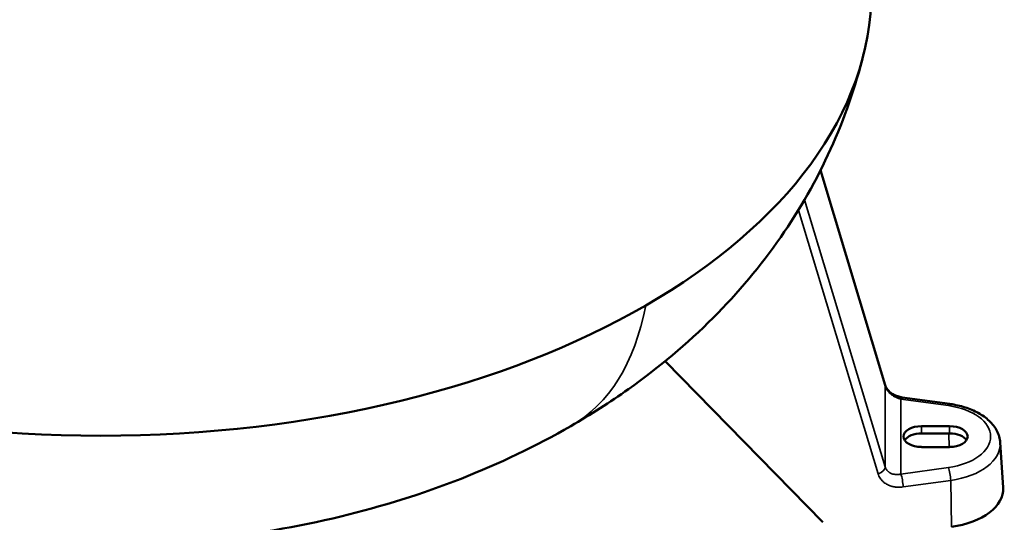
# Model space of a CAD drawing. Header units: inches. Extents: x 1 to 237, y 4 to 150.
# Tile 109 of 166: x 188 to 203, y 62 to 70. Entities that reach past the tile are written whole.
import ezdxf

# ---------------------------------------------------------------- set-up
doc = ezdxf.new("R2010")
doc.units = ezdxf.units.IN
doc.header["$LTSCALE"] = 7
doc.header["$MEASUREMENT"] = 0
doc.layers.add('Visible (ANSI)', color=7, linetype='Continuous', lineweight=50)
doc.layers.add('Visible Narrow (ANSI)', color=7, linetype='Continuous', lineweight=35)

msp = doc.modelspace()

# ---------------------------------------------------------------- linework, layer by layer
at = {"layer": 'Visible (ANSI)'}
for p, q in [((200.1572, 67.7194), (201.1626, 64.3699)), ((197.7354, 64.7446), (200.1912, 62.2371)), ((201.4279, 64.1824), (202.1694, 64.0797)), ((202.1671, 63.7346), (201.7301, 63.7346)), ((202.1671, 63.6203), (201.7301, 63.6203)), ((201.7301, 63.4095), (202.1671, 63.4095)), ((202.9553, 63.4775), (203.0003, 62.7781))]:
    msp.add_line(p, q, dxfattribs=at)
for centre, major_axis, start_param, end_param in [((188.9486, 70.5123), (12, 0), 3.1415927, 6.2831853), ((201.7301, 63.5721), (-0.2815, 0), 4.712389, 7.8539816), ((202.1671, 63.5721), (0.2815, 0), 4.712389, 7.8539816), ((201.7301, 63.4577), (-0.2815, 0), 4.712389, 5.9238314), ((202.1671, 63.4577), (0.2815, 0), 0.3593539, 1.5707963), ((201.9486, 62.7556), (1.0524, 0), 4.9480084, 6.3202517)]:
    msp.add_ellipse(centre, major_axis=major_axis, ratio=0.5773503, start_param=start_param, end_param=end_param, dxfattribs=at)
for points, knots in [([(200.8271, 69.5291), (200.6998, 69.0163), (200.5271, 68.519), (200.096, 67.5653), (199.8341, 67.106), (199.2245, 66.2279), (198.8714, 65.8084), (198.0809, 65.0172), (197.6376, 64.6459), (196.8774, 64.1062), (196.5776, 63.9145), (195.7264, 63.423), (195.1528, 63.1493), (193.9561, 62.6798), (193.3285, 62.4837), (192.0052, 62.1644), (191.3032, 62.0457), (190.596, 61.974)], [0, 0, 0, 0, 4.178762, 4.178762, 8.4589473, 8.4589473, 12.9333568, 12.9333568, 17.6281754, 17.6281754, 20.4963016, 20.4963016, 25.5227078, 25.5227078, 30.6224988, 30.6224988, 36.0555558, 36.0555558, 36.0555558, 36.0555558]), ([(201.1626, 64.3699), (201.1673, 64.3543), (201.1757, 64.3364), (201.1995, 64.3022), (201.2144, 64.2856), (201.2486, 64.2555), (201.2682, 64.2415), (201.311, 64.2171), (201.335, 64.2065), (201.3818, 64.191), (201.4051, 64.1856), (201.4279, 64.1824)], [0, 0, 0, 0, 0.2114172, 0.2114172, 0.40347664, 0.40347664, 0.59013143, 0.59013143, 0.78529262, 0.78529262, 0.96681884, 0.96681884, 0.96681884, 0.96681884]), ([(202.9553, 63.4775), (202.9513, 63.541), (202.933, 63.6032), (202.8737, 63.7181), (202.8323, 63.7707), (202.7337, 63.8637), (202.6763, 63.9044), (202.5497, 63.9741), (202.4803, 64.0033), (202.3333, 64.0499), (202.2556, 64.0673), (202.1737, 64.079), (202.1715, 64.0794), (202.1694, 64.0797)], [0.8224646, 0.8224646, 0.8224646, 0.8224646, 1.0750487, 1.0750487, 1.3346708, 1.3346708, 1.5942929, 1.5942929, 1.853915, 1.853915, 2.1135371, 2.1135371, 2.120575, 2.120575, 2.120575, 2.120575])]:
    msp.add_open_spline(points, degree=3, knots=knots, dxfattribs=at)
at = {"layer": 'Visible Narrow (ANSI)'}
for p, q in [((200.1558, 67.7167), (201.1646, 64.3561)), ((201.1646, 63.0988), (199.9069, 67.2584)), ((201.0539, 62.9919), (199.8119, 67.0995)), ((201.1646, 63.0988), (201.1646, 64.3561)), ((201.4073, 62.9878), (201.4073, 64.1563)), ((201.4073, 64.1563), (202.1488, 64.0535)), ((201.7301, 63.7346), (201.7301, 63.6203)), ((202.1671, 63.7346), (202.1671, 63.6203)), ((202.1594, 63.4095), (202.1561, 63.6203)), ((202.1488, 63.0906), (201.4073, 62.9878)), ((201.0548, 62.9888), (201.0548, 62.9888)), ((202.1838, 62.8904), (201.4423, 62.7876)), ((202.1838, 62.8904), (202.1943, 62.1647))]:
    msp.add_line(p, q, dxfattribs=at)
for centre, major_axis, ratio, start_param, end_param in [((201.0189, 64.3268), (0.1437, 0.0431), 0.5565437, 0.1667828, 0.1669206), ((201.0189, 64.3268), (0.1437, 0.0431), 0.5565437, 6.1164406, 6.2832046), ((201.4073, 64.0338), (0.0206, 0.1486), 0.1906073, 0, 0.6287483), ((202.1488, 63.9311), (0.0206, 0.1486), 0.1906073, 0, 0.6287488), ((201.9486, 63.5721), (0.8577, 0), 0.5773503, 4.9480084, 7.6183622), ((201.9486, 63.456), (1.0074, 0), 0.5773503, 4.9480084, 6.3202517), ((201.0189, 63.0695), (0.1436, 0.0434), 0.5647202, 4.7857141, 6.1152998), ((202.1488, 62.9681), (-0.0206, 0.1486), 0.1906073, 4.1360006, 5.6544375), ((201.4073, 62.8653), (-0.0206, 0.1486), 0.1906074, 4.1359993, 5.6544369)]:
    msp.add_ellipse(centre, major_axis=major_axis, ratio=ratio, start_param=start_param, end_param=end_param, dxfattribs=at)
msp.add_open_spline([(197.4339, 65.6133), (197.2593, 64.7095), (196.8708, 64.0837), (196.2684, 63.7359)], degree=3, dxfattribs=at)
for points, knots in [([(201.1646, 64.3561), (201.1671, 64.3474), (201.1704, 64.3389), (201.1771, 64.3241), (201.1803, 64.3178), (201.1879, 64.3045), (201.1923, 64.2976), (201.1982, 64.2894), (201.1992, 64.2879), (201.2044, 64.2809), (201.2087, 64.2755), (201.2197, 64.2627), (201.2264, 64.2556), (201.238, 64.2445), (201.2426, 64.2402), (201.2545, 64.23), (201.2618, 64.2243), (201.2736, 64.2156), (201.2782, 64.2124), (201.2901, 64.2045), (201.2974, 64.2001), (201.3089, 64.1936), (201.3132, 64.1913), (201.3246, 64.1854), (201.3316, 64.182), (201.3423, 64.1773), (201.3462, 64.1757), (201.3567, 64.1714), (201.3633, 64.169), (201.3732, 64.1657), (201.3765, 64.1646), (201.3862, 64.1616), (201.3924, 64.1599), (201.4014, 64.1577), (201.4044, 64.157), (201.4073, 64.1563)], [0, 0, 0, 0, 0.0711979, 0.0711979, 0.125, 0.125, 0.1858388, 0.1858388, 0.1989502, 0.1989502, 0.25, 0.25, 0.3250591, 0.3250591, 0.375, 0.375, 0.4516075, 0.4516075, 0.5, 0.5, 0.5781924, 0.5781924, 0.625, 0.625, 0.7047386, 0.7047386, 0.75, 0.75, 0.8313585, 0.8313585, 0.875, 0.875, 0.9576563, 0.9576563, 1, 1, 1, 1]), ([(201.4073, 62.9878), (201.3986, 62.9859), (201.3895, 62.9842), (201.3718, 62.982), (201.3635, 62.9813), (201.3532, 62.9809), (201.3516, 62.9809), (201.3412, 62.9807), (201.3321, 62.981), (201.321, 62.982), (201.3192, 62.9821), (201.3085, 62.9833), (201.2994, 62.9849), (201.2877, 62.9876), (201.2853, 62.9883), (201.2741, 62.9914), (201.2652, 62.9944), (201.2534, 62.9995), (201.2504, 63.001), (201.2396, 63.0064), (201.2319, 63.0109), (201.2206, 63.0189), (201.2168, 63.0218), (201.2077, 63.0295), (201.2024, 63.0346), (201.1926, 63.0456), (201.188, 63.0515), (201.178, 63.0666), (201.173, 63.0761), (201.1673, 63.0903), (201.1659, 63.0945), (201.1646, 63.0988)], [0, 0, 0, 0, 0.125, 0.125, 0.23017456, 0.23017456, 0.25, 0.25, 0.35504338, 0.35504338, 0.375, 0.375, 0.47367798, 0.47367798, 0.5, 0.5, 0.59262364, 0.59262364, 0.625, 0.625, 0.70752979, 0.70752979, 0.75, 0.75, 0.8125, 0.8125, 0.875, 0.875, 0.96409525, 0.96409525, 1, 1, 1, 1]), ([(201.4423, 62.7876), (201.4283, 62.7857), (201.3991, 62.7829), (201.3511, 62.783), (201.2989, 62.789), (201.2432, 62.8033), (201.1859, 62.8285), (201.1303, 62.8673), (201.0816, 62.9237), (201.0612, 62.9677), (201.0539, 62.9919)], [0, 0, 0, 0, 0.125, 0.25, 0.375, 0.5, 0.625, 0.75, 0.875, 0.99999836, 0.99999836, 0.99999836, 0.99999836])]:
    msp.add_open_spline(points, degree=3, knots=knots, dxfattribs=at)

doc.saveas('drawing.dxf')
